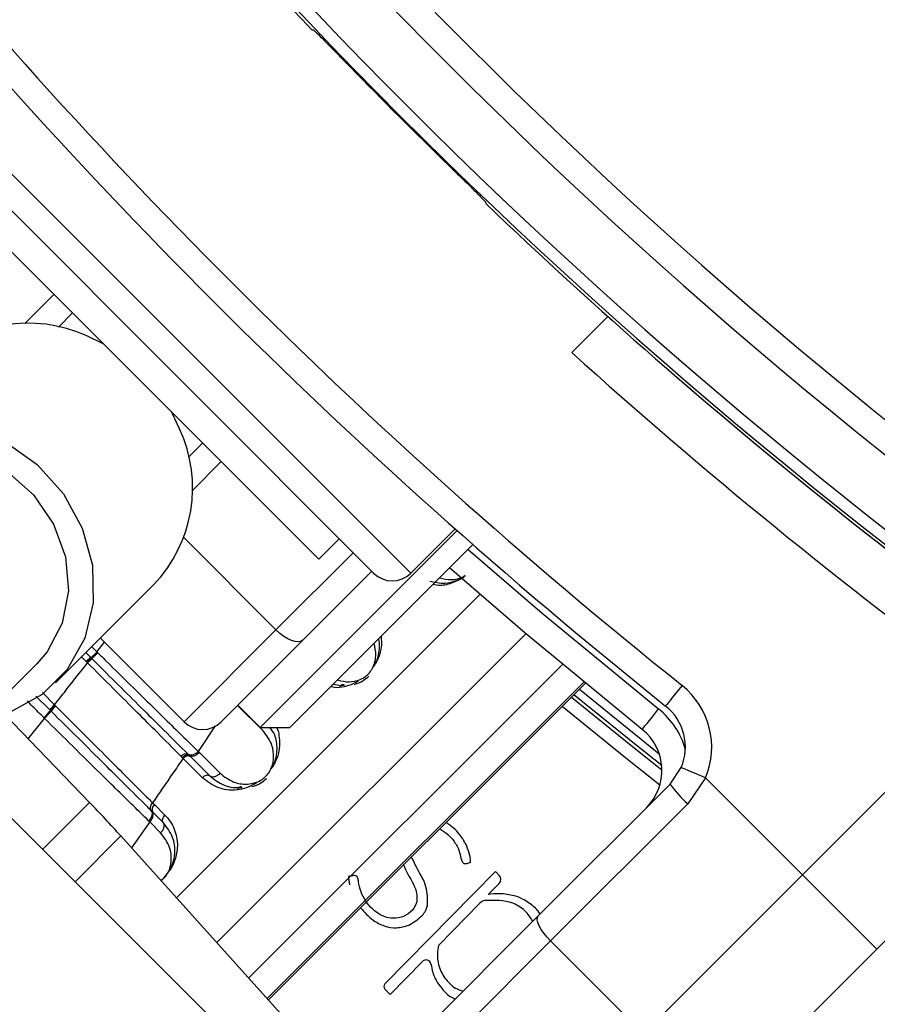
# Paper-space layout '2.5M DUO In-Ground Anchor' of a CAD drawing. Header units: millimetres. Extents: x 20 to 19291, y 40 to 15516.
# Tile 69 of 105: x 6796 to 6861, y 15157 to 15231. Entities that reach past the tile are written whole.
import ezdxf

# ---------------------------------------------------------------- set-up
doc = ezdxf.new("R2010")
doc.units = ezdxf.units.MM
doc.layers.add('COMPONENT_GEOMETRY', color=7, linetype='Continuous')
doc.styles.add('SLDTEXTSTYLE1', font='TXT', dxfattribs={"width": 0.75})
doc.dimstyles.new('SLDDIMSTYLE0', dxfattribs={"dimtxt": 150, "dimasz": 6.604, "dimexe": 0, "dimexo": 0.0625, "dimgap": 37.5, "dimtad": 0, "dimtih": 1, "dimtoh": 1, "dimdec": 0, "dimlfac": 0.5, "dimrnd": 1e-09, "dimzin": 12, "dimdsep": 46, "dimtxsty": 'SLDTEXTSTYLE1', "dimsah": 1, "dimcen": 0.09, "dimadec": 0, "dimazin": 3, "dimtfac": 1, "dimtdec": 0, "dimtofl": 0, "dimtmove": 0, "dimatfit": 3, "dimfxl": 1, "dimfrac": 2, "dimtolj": 1, "dimtzin": 12, "dimarcsym": 0})

# ---------------------------------------------------------------- blocks, each defined once
blk = doc.blocks.new('_D_14')
at = {"layer": 'COMPONENT_GEOMETRY', "color": 7, "ltscale": 2}
for p, q in [((6914.689, 15516.372), (871.437, 15516.372)), ((877.787, 15516.372), (877.787, 12887.467)), ((877.787, 10020.436), (877.787, 12649.342)), ((4187.318, 10020.436), (871.437, 10020.436))]:
    blk.add_line(p, q, dxfattribs=at)
for points in [[(877.787, 15516.372), (876.771, 15509.768), (878.803, 15509.768)], [(877.787, 10020.436), (878.803, 10027.04), (876.771, 10027.04)]]:
    blk.add_solid(points, dxfattribs=at)
at = {"layer": 'COMPONENT_GEOMETRY', "color": 7, "ltscale": 2, "insert": (656.121, 12842.702), "char_height": 150, "attachment_point": 1, "style": 'SLDTEXTSTYLE1'}
blk.add_mtext('2748', dxfattribs=at)

psp = doc.layouts.new('2.5M DUO In-Ground Anchor')

# ---------------------------------------------------------------- linework, layer by layer
at = {"color": 7, "linetype": 'Continuous', "lineweight": 25, "ltscale": 2}
for p, q in [((6818.351, 15230.708), (6818.451, 15230.707)), ((6790.233, 15222.185), (6823.043, 15189.376)), ((6818.871, 15190.436), (6791.294, 15218.013)), ((6831.564, 15217.593), (6831.565, 15217.494)), ((6800.132, 15209.175), (6799.061, 15208.103)), ((6840.866, 15208.896), (6838.122, 15206.152)), ((6808.961, 15198.204), (6810.032, 15199.275)), ((6829.39, 15192.611), (6814.416, 15177.638)), ((6825.871, 15189.376), (6829.24, 15192.744)), ((6818.871, 15190.436), (6820.426, 15191.992)), ((6830.593, 15191.552), (6816.679, 15177.638)), ((6822.901, 15189.517), (6817.664, 15184.28)), ((6798.851, 15181.023), (6806.305, 15188.477)), ((6808.618, 15178.062), (6815.613, 15185.057)), ((6808.618, 15178.062), (6802.254, 15184.426)), ((6817.664, 15184.28), (6811.446, 15178.062)), ((6801.151, 15183.323), (6801.519, 15182.955)), ((6801.519, 15182.955), (6801.582, 15182.892)), ((6801.582, 15182.891), (6801.624, 15182.85)), ((6801.997, 15183.377), (6802.062, 15183.313)), ((6790.527, 15175.584), (6797.409, 15182.466)), ((6801.24, 15182.59), (6801.177, 15182.653)), ((6801.283, 15182.548), (6801.24, 15182.59)), ((6815.049, 15156.894), (6839.144, 15180.988)), ((6855.664, 15166.419), (6869.676, 15180.431)), ((6798.448, 15178.927), (6798.407, 15178.968)), ((6798.763, 15179.358), (6798.801, 15179.319)), ((6798.801, 15179.319), (6798.858, 15179.262)), ((6812.719, 15179.335), (6814.416, 15177.638)), ((6801.43, 15171.928), (6794.953, 15178.635)), ((6798.009, 15178.322), (6797.95, 15178.381)), ((6798.506, 15178.869), (6798.447, 15178.927)), ((6814.416, 15177.638), (6816.679, 15177.638)), ((6808.485, 15175.343), (6808.393, 15175.435)), ((6808.548, 15175.28), (6808.485, 15175.343)), ((6810.02, 15173.807), (6808.548, 15175.28)), ((6808.93, 15175.594), (6809.025, 15175.5)), ((6809.025, 15175.5), (6809.09, 15175.435)), ((6809.09, 15175.435), (6810.578, 15173.947)), ((6809.687, 15175.813), (6809.783, 15175.718)), ((6809.783, 15175.718), (6811.358, 15174.143)), ((6875.781, 15175.221), (6861.321, 15160.762)), ((6845.587, 15173.312), (6846.441, 15174.58)), ((6848.283, 15173.8), (6846.935, 15171.831)), ((6848.283, 15173.8), (6855.664, 15166.419)), ((6835.57, 15163.295), (6845.587, 15173.312)), ((6806.216, 15171.907), (6806.364, 15171.759)), ((6806.364, 15171.759), (6807.168, 15170.955)), ((6846.935, 15171.831), (6836.501, 15161.397)), ((6817.627, 15148.604), (6795.009, 15171.222)), ((6806.216, 15171.21), (6806.128, 15171.298)), ((6807.028, 15170.398), (6806.216, 15171.21)), ((6806.009, 15170.441), (6805.918, 15170.531)), ((6806.833, 15169.617), (6806.009, 15170.441)), ((6820.568, 15150.764), (6803.811, 15169.375)), ((6832.3, 15166.667), (6823.902, 15158.12)), ((6832.594, 15166.378), (6832.3, 15166.667)), ((6843.572, 15154.326), (6855.664, 15166.419)), ((6861.321, 15160.762), (6855.664, 15166.419)), ((6831.759, 15164.913), (6832.599, 15165.768)), ((6831.748, 15164.911), (6831.759, 15164.913)), ((6831.127, 15164.27), (6827.964, 15161.051)), ((6775.596, 15103.321), (6835.57, 15163.295)), ((6835.701, 15163.426), (6835.617, 15163.579)), ((6836.501, 15161.397), (6776.527, 15101.423)), ((6836.501, 15161.397), (6843.572, 15154.326)), ((6861.321, 15160.762), (6851.164, 15150.604)), ((6824.301, 15157.324), (6826.769, 15159.836)), ((6823.905, 15157.713), (6824.301, 15157.324))]:
    psp.add_line(p, q, dxfattribs=at)
at = {"color": 8, "linetype": 'Continuous', "lineweight": 25, "ltscale": 2}
for p, q in [((6790.233, 15225.014), (6825.871, 15189.376)), ((6796.498, 15208.368), (6798.718, 15210.589)), ((6811.446, 15197.861), (6809.225, 15195.64)), ((6815.613, 15185.057), (6808.591, 15192.08)), ((6815.613, 15185.057), (6821.487, 15190.931)), ((6808.054, 15164.662), (6831.133, 15187.742)), ((6811.119, 15161.258), (6834.62, 15184.759)), ((6801.601, 15183.773), (6801.997, 15183.377)), ((6801.997, 15183.377), (6802.567, 15184.112)), ((6801.177, 15182.653), (6800.829, 15183.001)), ((6813.539, 15158.571), (6837.398, 15182.431)), ((6839.031, 15181.081), (6814.952, 15157.001)), ((6815.048, 15156.894), (6839.143, 15180.989)), ((6798.407, 15178.968), (6797.354, 15180.021)), ((6797.839, 15180.281), (6798.763, 15179.358)), ((6814.611, 15177.395), (6812.695, 15179.311)), ((6796.76, 15176.764), (6798.009, 15178.322)), ((6810.976, 15177.75), (6809.687, 15175.813)), ((6797.866, 15168.364), (6801.43, 15171.928)), ((6806.009, 15170.441), (6804.626, 15168.47)), ((6803.811, 15169.375), (6800.333, 15165.898))]:
    psp.add_line(p, q, dxfattribs=at)
at = {"color": 7, "linetype": 'Continuous', "lineweight": 25, "ltscale": 2, "flags": 128}
for points in [[(6802.505, 15206.802), (6802.362, 15206.88), (6801.214, 15207.427)], [(6808.285, 15200.356), (6807.738, 15201.505), (6807.66, 15201.648)], [(6781.881, 15197.994), (6784.043, 15199.623), (6786.603, 15200.617), (6789.399, 15200.912), (6792.256, 15200.492), (6794.994, 15199.381), (6797.441, 15197.649), (6799.444, 15195.407), (6800.876, 15192.793), (6801.648, 15189.973), (6801.711, 15187.124), (6801.061, 15184.425), (6799.74, 15182.046), (6797.829, 15180.135), (6795.449, 15178.813), (6793.157, 15178.214)], [(6783.323, 15196.551), (6785.291, 15197.997), (6787.636, 15198.813), (6790.183, 15198.94), (6792.743, 15198.366), (6795.128, 15197.136), (6797.159, 15195.34), (6798.686, 15193.112), (6799.596, 15190.616), (6799.822, 15188.038), (6799.346, 15185.57), (6798.205, 15183.393), (6797.409, 15182.466)], [(6843.472, 15177.48), (6834.561, 15184.809), (6828.808, 15189.767)], [(6817.664, 15184.28), (6817.513, 15184.183), (6817.313, 15184.144), (6817.072, 15184.164), (6816.8, 15184.244), (6816.506, 15184.379), (6816.203, 15184.565), (6815.901, 15184.794), (6815.613, 15185.057)], [(6820.814, 15180.849), (6820.761, 15180.877), (6820.708, 15180.889), (6820.655, 15180.887), (6820.604, 15180.869), (6820.557, 15180.837), (6820.515, 15180.791), (6820.48, 15180.733), (6820.451, 15180.665)], [(6846.505, 15180.826), (6846.262, 15180.522), (6846.027, 15180.229), (6845.811, 15179.958), (6845.622, 15179.722), (6845.467, 15179.528), (6845.351, 15179.383), (6845.28, 15179.294), (6845.256, 15179.264)], [(6843.472, 15177.48), (6843.496, 15177.51), (6843.567, 15177.599), (6843.682, 15177.743), (6843.838, 15177.937), (6844.027, 15178.174), (6844.243, 15178.444), (6844.477, 15178.737), (6844.721, 15179.042)], [(6848.283, 15173.8), (6847.924, 15173.952), (6847.578, 15174.098), (6847.26, 15174.233), (6846.981, 15174.351), (6846.752, 15174.448), (6846.582, 15174.52), (6846.477, 15174.565), (6846.441, 15174.58)], [(6813.036, 15173.071), (6812.983, 15173.098), (6812.93, 15173.111), (6812.877, 15173.108), (6812.826, 15173.091), (6812.779, 15173.058), (6812.737, 15173.013), (6812.701, 15172.955), (6812.673, 15172.887)], [(6836.501, 15161.397), (6836.234, 15161.683), (6835.997, 15161.975), (6835.797, 15162.265), (6835.643, 15162.539), (6835.54, 15162.788), (6835.493, 15163.003), (6835.503, 15163.174), (6835.57, 15163.295)]]:
    psp.add_lwpolyline(points, dxfattribs=at)
at = {"color": 8, "linetype": 'Continuous', "lineweight": 25, "ltscale": 2, "flags": 128}
for points in [[(6830.226, 15191.184), (6835.853, 15186.336), (6844.721, 15179.042)], [(6838.696, 15180.541), (6843.381, 15176.734), (6844.766, 15175.63)], [(6838.104, 15179.949), (6842.86, 15176.084), (6844.974, 15174.403)], [(6844.956, 15174.733), (6843.015, 15176.278), (6838.28, 15180.125)], [(6844.819, 15173.252), (6842.236, 15175.304), (6837.394, 15179.239)]]:
    psp.add_lwpolyline(points, dxfattribs=at)
at = {"color": 7, "linetype": 'Continuous', "lineweight": 25, "ltscale": 4}
for centre, radius, start, end in [((7107.724, 15506.867), 392.331, 213.6328, 236.3672), ((7107.724, 15506.867), 394.415, 213.6328, 236.3672), ((7107.724, 15506.867), 399.777, 213.6328, 236.3672), ((7107.724, 15506.867), 398.862, 213.6328, 236.3672), ((7107.724, 15506.867), 400, 213.6328, 223.66149), ((7105.037, 15504.18), 414, 218.64351, 231.35649), ((7105.037, 15504.18), 416, 218.64351, 231.35649), ((7107.724, 15506.867), 399.86, 224.24438, 225.75562), ((7107.724, 15506.867), 400, 226.33851, 236.3672), ((6796.744, 15197.615), 10.783, 65.51287, 133.41319), ((7108.83, 15506.041), 404, 227.92764, 233.70356), ((7107.724, 15506.867), 400, 229.14741, 236.3672), ((6798.56, 15195.872), 10.709, 316.32125, 24.7527), ((6824.457, 15190.79), 2, 225, 315), ((6802.783, 15181.178), 2.18, 125.43267, 137.43289), ((6802.882, 15181.088), 2.165, 125.53812, 137.62149), ((6799.751, 15185.44), 3.051, 305.42755, 317.43397), ((6842.758, 15176.14), 6, 337.04166, 51.35649), ((6801.112, 15176.857), 3.431, 133.21137, 142.03699), ((6800.962, 15177.022), 3.074, 133.20114, 143.05163), ((6842.758, 15176.14), 4, 337.04166, 51.35649), ((6794.743, 15181.789), 4.763, 313.2831, 322.18471), ((6810.032, 15179.476), 2, 225, 315), ((6840.974, 15174.356), 4, 315, 51.35649), ((6808.774, 15175.137), 0.483, 71.04204, 141.88218), ((6808.927, 15174.979), 0.484, 70.32761, 141.563), ((6809.155, 15176.232), 0.677, 250.61701, 321.79066), ((6854.17, 15179.772), 10.743, 216.96746, 227.66111), ((6729.496, 15102.462), 100, 42, 44), ((6806.666, 15171.383), 0.482, 128.77631, 201.05891), ((6805.586, 15170.967), 0.675, 308.77659, 21.05876), ((6832.291, 15166.07), 0.431, 315.5, 45.5), ((6831.599, 15163.806), 0.662, 97.58789, 135.5), ((6832.726, 15161.305), 3.679, 38.18077, 44.49494), ((6827.036, 15159.574), 0.374, 9.55557, 135.5), ((6824.107, 15157.919), 0.288, 135.5, 225.5)]:
    psp.add_arc(centre, radius, start, end, dxfattribs=at)
at = {"color": 8, "linetype": 'Continuous', "lineweight": 25, "ltscale": 4}
psp.add_arc((6840.974, 15174.356), 6, 15.5484, 51.35649, dxfattribs=at)
at = {"color": 7, "linetype": 'Continuous', "lineweight": 25, "ltscale": 2}
for points, knots in [([(6818.451, 15230.707), (6818.492, 15230.675), (6818.575, 15230.611), (6819.081, 15230.112), (6819.806, 15229.38), (6820.583, 15228.586), (6821.086, 15228.071), (6821.276, 15227.876)], [0, 0, 0, 0, 0.217032, 0.434111, 0.65113, 0.868187, 1, 1, 1, 1]), ([(6828.733, 15220.418), (6829.055, 15220.104), (6829.699, 15219.476), (6830.554, 15218.636), (6831.195, 15217.997), (6831.52, 15217.659), (6831.552, 15217.611), (6831.564, 15217.593)], [0, 0, 0, 0, 0.217098, 0.434208, 0.651278, 0.868329, 1, 1, 1, 1]), ([(6827.321, 15188.768), (6827.695, 15188.681), (6828.322, 15188.534), (6829.232, 15188.744), (6829.771, 15188.978), (6829.975, 15189.149), (6830.011, 15189.179)], [0, 0, 0, 0, 0.45692, 0.767865, 0.959152, 1, 1, 1, 1]), ([(6823.045, 15182.262), (6823.08, 15182.321), (6823.247, 15182.61), (6823.492, 15183.342), (6823.524, 15183.996), (6823.423, 15184.366), (6823.419, 15184.378)], [0, 0, 0, 0, 0.081368, 0.395277, 0.980233, 1, 1, 1, 1]), ([(6801.581, 15182.892), (6801.571, 15182.887), (6801.551, 15182.877), (6801.471, 15182.809), (6801.364, 15182.711), (6801.282, 15182.63), (6801.241, 15182.59)], [0, 0, 0, 0, 0.250008, 0.499959, 0.749997, 1, 1, 1, 1]), ([(6801.582, 15182.892), (6801.59, 15182.895), (6801.611, 15182.903), (6801.706, 15182.978), (6801.868, 15183.123), (6801.998, 15183.249), (6802.062, 15183.312)], [0, 0, 0, 0, 0.16105, 0.440693, 0.720346, 1, 1, 1, 1]), ([(6801.624, 15182.85), (6801.761, 15182.713), (6803.104, 15181.378), (6804.989, 15179.505), (6807.277, 15177.233), (6808.33, 15176.189), (6808.93, 15175.594)], [0, 0, 0, 0, 0.051672, 0.505067, 0.717511, 1, 1, 1, 1]), ([(6802.062, 15183.313), (6802.259, 15183.118), (6803.172, 15182.217), (6804.571, 15180.839), (6806.065, 15179.369), (6807.773, 15177.69), (6808.875, 15176.609), (6809.687, 15175.813)], [0, 0, 0, 0, 0.07106, 0.328707, 0.508594, 0.637825, 1, 1, 1, 1]), ([(6798.763, 15179.358), (6799.013, 15179.673), (6799.856, 15180.734), (6800.694, 15181.799), (6801.283, 15182.548)], [0, 0, 0, 0, 0.297159, 1, 1, 1, 1]), ([(6808.393, 15175.435), (6808.351, 15175.477), (6807.789, 15176.04), (6806.724, 15177.105), (6804.441, 15179.388), (6802.587, 15181.243), (6801.283, 15182.548)], [0, 0, 0, 0, 0.021195, 0.282969, 0.495587, 1, 1, 1, 1]), ([(6821.581, 15180.91), (6821.809, 15180.986), (6822.2, 15181.117), (6822.529, 15181.412), (6822.666, 15181.535)], [0, 0, 0, 0, 0.582959, 1, 1, 1, 1]), ([(6819.977, 15180.935), (6820.174, 15180.884), (6820.438, 15180.814), (6820.738, 15180.842), (6820.814, 15180.849)], [0, 0, 0, 0, 0.746065, 1, 1, 1, 1]), ([(6821.875, 15181.157), (6821.628, 15181.028), (6821.146, 15180.776), (6820.679, 15180.701), (6820.451, 15180.665)], [0, 0, 0, 0, 0.511869, 1, 1, 1, 1]), ([(6798.801, 15179.319), (6798.76, 15179.277), (6798.677, 15179.194), (6798.568, 15179.076), (6798.483, 15178.979), (6798.459, 15178.945), (6798.447, 15178.927)], [0, 0, 0, 0, 0.250013, 0.500014, 0.749973, 1, 1, 1, 1]), ([(6798.858, 15179.262), (6798.962, 15179.158), (6800.319, 15177.802), (6802.209, 15175.913), (6804.419, 15173.704), (6805.525, 15172.598), (6806.123, 15172), (6806.216, 15171.906)], [0, 0, 0, 0, 0.038421, 0.501138, 0.704056, 0.953619, 1, 1, 1, 1]), ([(6797.95, 15178.381), (6798.015, 15178.446), (6798.145, 15178.577), (6798.312, 15178.757), (6798.413, 15178.874), (6798.438, 15178.913), (6798.448, 15178.927)], [0, 0, 0, 0, 0.279611, 0.559251, 0.838836, 1, 1, 1, 1]), ([(6805.918, 15170.531), (6805.16, 15171.275), (6804.008, 15172.405), (6801.38, 15174.992), (6799.445, 15176.903), (6798.009, 15178.322)], [0, 0, 0, 0, 0.331864, 0.504238, 1, 1, 1, 1]), ([(6806.128, 15171.298), (6806.011, 15171.414), (6805.377, 15172.043), (6804.215, 15173.196), (6801.849, 15175.544), (6799.896, 15177.487), (6798.506, 15178.869)], [0, 0, 0, 0, 0.055685, 0.303138, 0.504231, 1, 1, 1, 1]), ([(6815.267, 15174.484), (6815.302, 15174.543), (6815.468, 15174.832), (6815.722, 15175.568), (6815.709, 15176.373), (6815.528, 15177.138), (6815.288, 15177.455), (6815.15, 15177.638)], [0, 0, 0, 0, 0.05025, 0.244095, 0.605316, 0.77277, 1, 1, 1, 1]), ([(6811.358, 15174.143), (6811.689, 15173.886), (6812.278, 15173.429), (6813.273, 15173.277), (6814.029, 15173.402), (6814.532, 15173.64), (6814.884, 15173.93), (6815.156, 15174.294), (6815.362, 15174.777), (6815.469, 15175.477), (6815.333, 15176.453), (6814.88, 15177.044), (6814.611, 15177.395)], [0, 0, 0, 0, 0.181551, 0.323795, 0.408852, 0.462296, 0.504185, 0.545985, 0.600558, 0.677304, 0.807905, 1, 1, 1, 1]), ([(6808.548, 15175.28), (6808.287, 15174.901), (6807.515, 15173.773), (6806.734, 15172.651), (6806.216, 15171.907)], [0, 0, 0, 0, 0.336525, 1, 1, 1, 1]), ([(6809.025, 15175.5), (6808.988, 15175.515), (6808.914, 15175.545), (6808.768, 15175.524), (6808.617, 15175.459), (6808.529, 15175.382), (6808.485, 15175.343)], [0, 0, 0, 0, 0.250027, 0.499987, 0.750015, 1, 1, 1, 1]), ([(6809.025, 15175.5), (6809.057, 15175.485), (6809.146, 15175.443), (6809.335, 15175.449), (6809.574, 15175.538), (6809.714, 15175.658), (6809.783, 15175.718)], [0, 0, 0, 0, 0.161186, 0.44079, 0.720409, 1, 1, 1, 1]), ([(6810.578, 15173.947), (6810.538, 15173.964), (6810.459, 15173.999), (6810.308, 15173.984), (6810.153, 15173.923), (6810.064, 15173.846), (6810.02, 15173.807)], [0, 0, 0, 0, 0.249977, 0.500012, 0.750007, 1, 1, 1, 1]), ([(6812.673, 15172.887), (6812.668, 15172.886), (6812.134, 15172.826), (6811.124, 15172.947), (6810.388, 15173.521), (6810.02, 15173.807)], [0, 0, 0, 0, 0.005036, 0.503598, 1, 1, 1, 1]), ([(6810.578, 15173.947), (6810.612, 15173.93), (6810.706, 15173.883), (6810.903, 15173.881), (6811.148, 15173.964), (6811.288, 15174.083), (6811.358, 15174.143)], [0, 0, 0, 0, 0.161103, 0.440723, 0.720357, 1, 1, 1, 1]), ([(6810.578, 15173.947), (6810.922, 15173.678), (6811.557, 15173.183), (6812.471, 15173.027), (6812.96, 15173.065), (6813.036, 15173.071)], [0, 0, 0, 0, 0.500692, 0.922782, 1, 1, 1, 1]), ([(6813.803, 15173.132), (6814.031, 15173.208), (6814.422, 15173.339), (6814.751, 15173.634), (6814.888, 15173.757)], [0, 0, 0, 0, 0.5829546, 1, 1, 1, 1]), ([(6814.096, 15173.379), (6813.85, 15173.25), (6813.367, 15172.997), (6812.901, 15172.923), (6812.673, 15172.887)], [0, 0, 0, 0, 0.511869, 1, 1, 1, 1]), ([(6806.128, 15171.298), (6806.107, 15171.341), (6806.064, 15171.428), (6806.067, 15171.591), (6806.116, 15171.759), (6806.183, 15171.857), (6806.216, 15171.906)], [0, 0, 0, 0, 0.250051, 0.50008, 0.750056, 1, 1, 1, 1]), ([(6806.128, 15171.298), (6806.144, 15171.265), (6806.187, 15171.174), (6806.184, 15170.982), (6806.097, 15170.741), (6805.977, 15170.601), (6805.917, 15170.531)], [0, 0, 0, 0, 0.161013, 0.440655, 0.720336, 1, 1, 1, 1]), ([(6807.028, 15170.398), (6807.011, 15170.437), (6806.976, 15170.516), (6806.991, 15170.667), (6807.053, 15170.822), (6807.13, 15170.911), (6807.168, 15170.955)], [0, 0, 0, 0, 0.249977, 0.500012, 0.750007, 1, 1, 1, 1]), ([(6807.168, 15170.955), (6807.201, 15170.921), (6807.537, 15170.576), (6807.996, 15169.8), (6808.189, 15168.608), (6807.947, 15167.57), (6807.688, 15166.966), (6807.506, 15166.744), (6807.492, 15166.727)], [0, 0, 0, 0, 0.034089, 0.345996, 0.646826, 0.854082, 0.988685, 1, 1, 1, 1]), ([(6807.028, 15170.398), (6807.045, 15170.363), (6807.092, 15170.269), (6807.094, 15170.073), (6807.011, 15169.828), (6806.892, 15169.687), (6806.833, 15169.617)], [0, 0, 0, 0, 0.161103, 0.440723, 0.720357, 1, 1, 1, 1]), ([(6806.857, 15165.992), (6806.924, 15166.043), (6807.157, 15166.22), (6807.471, 15166.644), (6807.806, 15167.303), (6807.982, 15168.234), (6807.817, 15169.382), (6807.304, 15170.042), (6807.028, 15170.398)], [0, 0, 0, 0, 0.041145, 0.143068, 0.249868, 0.424135, 0.6896, 1, 1, 1, 1]), ([(6830.061, 15167.284), (6830.165, 15167.294), (6830.275, 15167.304), (6830.377, 15167.355), (6830.394, 15167.367), (6830.412, 15167.396), (6830.421, 15167.449), (6830.418, 15167.622), (6830.323, 15168.013), (6830.128, 15168.702), (6829.675, 15169.406), (6829.129, 15170.005), (6828.745, 15170.273), (6828.558, 15170.403)], [0, 0, 0, 0, 0.075579, 0.080466, 0.084637, 0.09109, 0.105195, 0.123801, 0.219705, 0.401197, 0.653774, 0.83124, 1, 1, 1, 1]), ([(6828.065, 15169.91), (6828.278, 15169.782), (6828.701, 15169.527), (6829.119, 15169.041), (6829.439, 15168.523), (6829.653, 15168.012), (6829.685, 15167.557), (6829.817, 15167.35), (6829.876, 15167.299), (6829.938, 15167.275), (6829.998, 15167.27), (6830.039, 15167.279), (6830.061, 15167.284)], [0, 0, 0, 0, 0.213516, 0.423815, 0.545115, 0.738168, 0.897985, 0.924345, 0.948284, 0.963978, 0.980754, 1, 1, 1, 1]), ([(6827.135, 15164.046), (6827.144, 15164.548), (6827.163, 15165.553), (6826.43, 15166.708), (6826.073, 15167.461), (6825.926, 15167.771)], [0, 0, 0, 0, 0.370114, 0.740189, 1, 1, 1, 1]), ([(6825.322, 15167.167), (6825.334, 15167.134), (6825.547, 15166.548), (6826.083, 15165.865), (6826.358, 15164.878), (6826.333, 15164.157), (6825.865, 15163.523), (6825.153, 15163.136), (6824.351, 15163.076), (6823.584, 15163.319), (6822.939, 15163.8), (6822.416, 15164.408), (6822.052, 15165.12), (6821.9, 15165.722), (6821.868, 15166.109), (6821.807, 15166.244), (6821.747, 15166.311), (6821.646, 15166.365), (6821.501, 15166.365), (6821.352, 15166.32), (6821.232, 15166.3), (6821.161, 15166.29), (6821.138, 15166.277), (6821.131, 15166.271), (6821.128, 15166.259), (6821.122, 15166.219), (6821.133, 15166.121), (6821.166, 15165.925), (6821.196, 15165.758), (6821.214, 15165.651)], [0, 0, 0, 0, 0.009306, 0.167074, 0.225782, 0.28148, 0.353853, 0.424934, 0.493204, 0.563426, 0.635665, 0.706269, 0.776607, 0.847853, 0.871742, 0.879419, 0.88704, 0.895375, 0.909499, 0.924385, 0.936816, 0.942465, 0.943178, 0.943835, 0.944918, 0.94635, 0.954749, 0.970906, 1, 1, 1, 1]), ([(6833.732, 15164.827), (6833.365, 15164.899), (6832.707, 15165.029), (6832.043, 15164.947), (6831.748, 15164.911)], [0, 0, 0, 0, 0.556875, 1, 1, 1, 1]), ([(6835.35, 15163.884), (6835.079, 15164.114), (6834.595, 15164.526), (6833.996, 15164.735), (6833.732, 15164.827)], [0, 0, 0, 0, 0.558315, 1, 1, 1, 1]), ([(6825.719, 15162.592), (6826.082, 15162.806), (6826.572, 15163.095), (6826.997, 15163.658), (6827.09, 15163.921), (6827.135, 15164.046)], [0, 0, 0, 0, 0.599204, 0.809029, 1, 1, 1, 1]), ([(6835.155, 15162.88), (6834.968, 15163.165), (6834.583, 15163.752), (6833.328, 15164.506), (6832.237, 15164.48), (6831.512, 15164.462)], [0, 0, 0, 0, 0.241101, 0.495347, 1, 1, 1, 1]), ([(6822.05, 15163.895), (6822.347, 15163.56), (6822.858, 15162.984), (6823.832, 15162.501), (6824.793, 15162.313), (6825.407, 15162.498), (6825.719, 15162.592)], [0, 0, 0, 0, 0.317785, 0.546146, 0.7692, 1, 1, 1, 1]), ([(6827.964, 15161.051), (6827.934, 15160.852), (6827.858, 15160.359), (6827.95, 15159.478), (6828.416, 15158.538), (6829.097, 15157.832), (6829.639, 15157.631), (6829.834, 15157.559)], [0, 0, 0, 0, 0.140008, 0.345165, 0.601929, 0.856978, 1, 1, 1, 1]), ([(6827.405, 15159.636), (6827.443, 15159.418), (6827.507, 15159.048), (6827.726, 15158.467), (6828.204, 15157.768), (6828.723, 15157.165), (6829.198, 15156.987), (6829.244, 15156.969)], [0, 0, 0, 0, 0.196517, 0.33432, 0.548781, 0.955395, 1, 1, 1, 1])]:
    psp.add_open_spline(points, degree=3, knots=knots, dxfattribs=at)
at = {"color": 8, "linetype": 'Continuous', "lineweight": 25, "ltscale": 2}
for points, knots in [([(6829.994, 15189.193), (6829.918, 15189.128), (6829.639, 15188.889), (6828.978, 15188.59), (6828.2, 15188.374), (6827.723, 15188.464), (6827.54, 15188.499)], [0, 0, 0, 0, 0.09744, 0.355756, 0.751934, 1, 1, 1, 1]), ([(6828.063, 15189.022), (6828.361, 15188.951), (6828.857, 15188.834), (6829.553, 15188.939), (6829.896, 15189.123), (6830.007, 15189.183)], [0, 0, 0, 0, 0.507085, 0.84126, 1, 1, 1, 1]), ([(6823.612, 15184.571), (6823.634, 15184.207), (6823.672, 15183.596), (6823.384, 15182.833), (6823.185, 15182.492), (6823.143, 15182.419)], [0, 0, 0, 0, 0.536903, 0.901808, 1, 1, 1, 1]), ([(6820.285, 15181.244), (6820.584, 15181.17), (6821.08, 15181.048), (6821.808, 15181.182), (6822.31, 15181.418), (6822.662, 15181.708), (6822.934, 15182.072), (6823.139, 15182.554), (6823.255, 15183.256), (6823.146, 15183.736), (6823.078, 15184.037)], [0, 0, 0, 0, 0.2111317, 0.350212, 0.4376013, 0.5060948, 0.5744405, 0.6636768, 0.7891668, 1, 1, 1, 1]), ([(6820.451, 15180.665), (6820.446, 15180.664), (6820.206, 15180.637), (6819.992, 15180.69), (6819.782, 15180.741)], [0, 0, 0, 0, 0.022208, 1, 1, 1, 1]), ([(6797.95, 15178.381), (6797.809, 15178.522), (6797.384, 15178.947), (6796.959, 15179.372), (6796.675, 15179.656)], [0, 0, 0, 0, 0.332004, 1, 1, 1, 1]), ([(6815.641, 15177.638), (6815.661, 15177.607), (6815.782, 15177.426), (6815.885, 15176.78), (6815.91, 15175.893), (6815.606, 15175.055), (6815.407, 15174.713), (6815.365, 15174.641)], [0, 0, 0, 0, 0.040733, 0.239636, 0.68081, 0.932321, 1, 1, 1, 1]), ([(6806.87, 15165.977), (6806.947, 15166.036), (6807.133, 15166.178), (6807.376, 15166.518), (6807.584, 15166.998), (6807.691, 15167.699), (6807.555, 15168.675), (6807.102, 15169.266), (6806.833, 15169.617)], [0, 0, 0, 0, 0.056599, 0.13613, 0.23997, 0.385997, 0.634495, 1, 1, 1, 1])]:
    psp.add_open_spline(points, degree=3, knots=knots, dxfattribs=at)

# ---------------------------------------------------------------- dimensions: what is measured, and where the dimension line sits
at = {"layer": 'COMPONENT_GEOMETRY', "color": 7, "ltscale": 2}
dim = psp.add_linear_dim(base=(877.787, 10020.436), p1=(6917.229, 15516.372), p2=(4189.858, 10020.436), angle=90, dimstyle='SLDDIMSTYLE0', dxfattribs=at)
dim.commit()
dim.dimension.update_dxf_attribs({"geometry": '_D_14', "text_midpoint": (877.787, 12768.404), "dimtype": 160})

doc.saveas('drawing.dxf')
